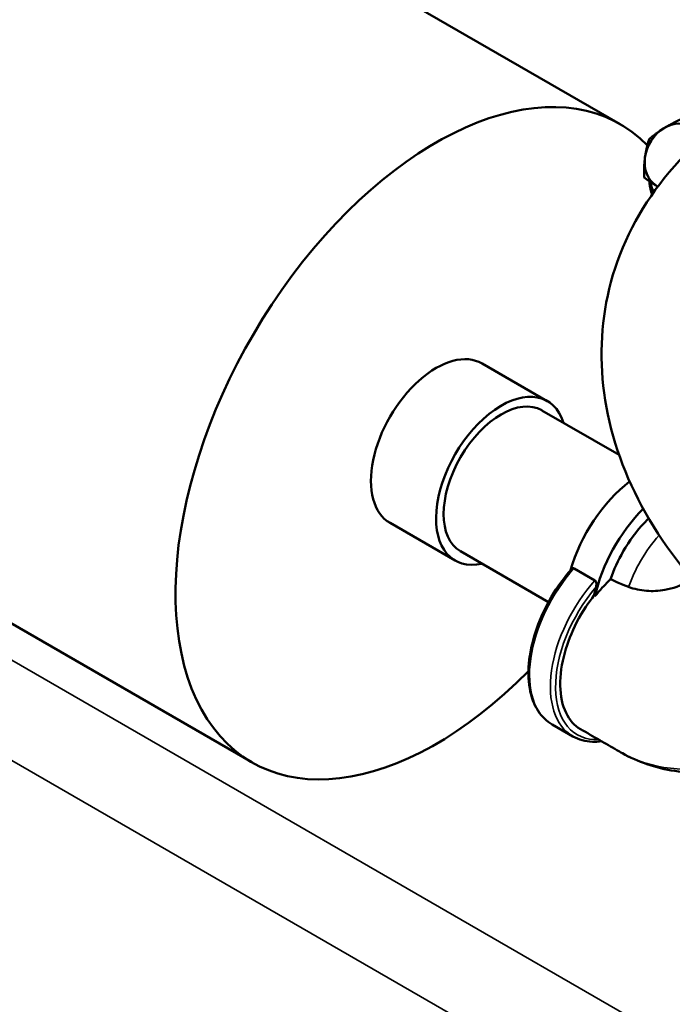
# Model space of a CAD drawing. Header units: inches. Extents: x 1 to 271, y 5 to 171.
# Tile 234 of 256: x 230 to 235, y 81 to 89. Entities that reach past the tile are written whole.
import ezdxf

# ---------------------------------------------------------------- set-up
doc = ezdxf.new("R2010")
doc.units = ezdxf.units.IN
doc.header["$LTSCALE"] = 8
doc.header["$MEASUREMENT"] = 0
doc.layers.add('Visible (ANSI)', color=7, linetype='Continuous', lineweight=50)
doc.layers.add('Visible Narrow (ANSI)', color=7, linetype='Continuous', lineweight=35)

msp = doc.modelspace()

# ---------------------------------------------------------------- linework, layer by layer
at = {"layer": 'Visible (ANSI)'}
for p, q in [((234.6338, 87.8308), (231.3669, 89.7169)), ((233.5088, 85.8823), (234.0391, 85.5761)), ((234.6239, 85.138), (233.9956, 85.5007)), ((232.7588, 84.5832), (233.2891, 84.277)), ((231.6338, 82.6347), (228.3669, 84.5208)), ((234.0491, 83.9387), (233.3326, 84.3524)), ((234.4276, 84.1152), (234.2579, 84.2132)), ((234.4276, 83.9864), (234.4191, 83.9913)), ((234.0781, 82.9426), (234.2478, 82.8446))]:
    msp.add_line(p, q, dxfattribs=at)
for centre, major_axis, ratio, start_param, end_param in [((233.1338, 85.2327), (-1.5, -2.5981), 0.57735, 2.981243, 7.431157), ((235.0758, 87.5681), (0.1405, 0.2434), 0.816497, 6.230391, 7.277588), ((235.0758, 87.5681), (-0.1405, -0.2434), 0.816497, 4.135995, 5.183193), ((235.0758, 87.5681), (-0.1405, -0.2434), 0.816497, 5.183193, 6.230391), ((235.0758, 87.5681), (-0.1405, -0.2434), 0.816497, 6.230391, 6.30009), ((233.1338, 85.2327), (0.375, 0.6495), 0.57735, 0, 3.141593), ((233.6641, 84.9266), (0.375, 0.6495), 0.57735, 5.79674, 9.911224), ((233.6641, 84.9266), (-0.3315, -0.5742), 0.57735, 3.141593, 6.283185), ((234.8124, 84.2636), (-0.4452, -0.7712), 0.57735, 4.09069, 5.114963), ((235.0331, 84.1362), (-0.4452, -0.7712), 0.57735, 4.270619, 5.219433), ((235.0246, 84.1411), (0.4453, 0.7712), 0.57735, 1.990124, 2.077823)]:
    msp.add_ellipse(centre, major_axis=major_axis, ratio=ratio, start_param=start_param, end_param=end_param, dxfattribs=at)
for points, knots in [([(228.3669, 84.5208), (228.2044, 84.6146), (228.0642, 84.7455), (227.8349, 85.0692), (227.7508, 85.2658), (227.6396, 85.7216), (227.6224, 85.9867), (227.6624, 86.5499), (227.7231, 86.8492), (227.9139, 87.4433), (228.0434, 87.7379), (228.3571, 88.2956), (228.541, 88.5588), (228.948, 89.0311), (229.1713, 89.24), (229.6415, 89.5819), (229.8887, 89.7145), (230.3826, 89.8764), (230.6304, 89.909), (231.045, 89.8593), (231.2151, 89.8046), (231.3669, 89.7169)], [3.926991, 3.926991, 3.926991, 3.926991, 4.186374, 4.186374, 4.470278, 4.470278, 4.79767, 4.79767, 5.139421, 5.139421, 5.478469, 5.478469, 5.815605, 5.815605, 6.154267, 6.154267, 6.495998, 6.495998, 6.826296, 6.826296, 7.068583, 7.068583, 7.068583, 7.068583]), ([(235.7791, 88.0554), (235.4721, 87.8782), (235.2035, 87.6547), (234.7899, 87.1402), (234.6408, 86.8523), (234.4793, 86.2541), (234.4611, 85.9466), (234.5444, 85.3271), (234.6499, 85.0158), (234.974, 84.4135), (235.1983, 84.1243), (235.517, 83.8157), (235.5688, 83.7681), (235.622, 83.7215)], [4.712389, 4.712389, 4.712389, 4.712389, 5.026548, 5.026548, 5.326652, 5.326652, 5.612623, 5.612623, 5.910227, 5.910227, 6.224386, 6.224386, 6.283185, 6.283185, 6.283185, 6.283185]), ([(234.8709, 87.3675), (234.8713, 87.3617), (234.8718, 87.3559), (234.8758, 87.3188), (234.8826, 87.2883), (234.8928, 87.2594)], [6.9714452, 6.9714452, 6.9714452, 6.9714452, 7.0139062, 7.0139062, 7.2440297, 7.2440297, 7.2440297, 7.2440297]), ([(234.8791, 87.3619), (234.8798, 87.358), (234.8853, 87.3287), (234.8952, 87.3011), (234.9067, 87.2791)], [1.0859593, 1.0859593, 1.0859593, 1.0859593, 1.1219974, 1.3593477, 1.3593477, 1.3593477, 1.3593477]), ([(234.555, 84.1247), (234.5809, 84.2019), (234.6566, 84.3692), (234.7767, 84.5312), (234.8535, 84.6086), (234.8654, 84.6201)], [0.3922453, 0.3922453, 0.3922453, 0.3922453, 0.5, 0.625, 0.6475726, 0.6475726, 0.6475726, 0.6475726]), ([(234.2579, 84.2132), (234.2559, 84.2143), (234.2538, 84.2149), (234.2494, 84.215), (234.2472, 84.2145), (234.2418, 84.2122), (234.2387, 84.2097), (234.2358, 84.2065)], [-0.55085709, -0.55085709, -0.55085709, -0.55085709, -0.52966211, -0.52966211, -0.50670646, -0.50670646, -0.47182333, -0.47182333, -0.47182333, -0.47182333]), ([(234.2358, 84.2065), (234.1755, 84.1381), (234.1201, 84.0613), (234.0246, 83.8985), (233.9846, 83.8126), (233.9236, 83.64), (233.9028, 83.5534), (233.8829, 83.3876), (233.8838, 83.3086), (233.908, 83.1663), (233.9313, 83.103), (233.9952, 83.0053), (234.0334, 82.9684), (234.0781, 82.9426)], [0.448684, 0.448684, 0.448684, 0.448684, 0.773424, 0.773424, 1.097703, 1.097703, 1.42238, 1.42238, 1.748017, 1.748017, 2.072376, 2.072376, 2.356194, 2.356194, 2.356194, 2.356194]), ([(234.555, 84.1247), (234.5321, 84.1035), (234.5095, 84.0809), (234.467, 84.0345), (234.4469, 84.0109), (234.4276, 83.9864)], [-0.5018576, -0.5018576, -0.5018576, -0.5018576, -0.2426436, -0.2426436, -0.000001, -0.000001, -0.000001, -0.000001]), ([(234.4366, 84.0619), (234.4375, 84.0651), (234.4382, 84.0684), (234.4397, 84.0783), (234.4399, 84.0848), (234.4389, 84.0951), (234.438, 84.0993), (234.4356, 84.106), (234.4342, 84.1086), (234.4311, 84.1127), (234.4294, 84.1142), (234.4276, 84.1152)], [-0.1383133, -0.1383133, -0.1383133, -0.1383133, -0.1165483, -0.1165483, -0.0734439, -0.0734439, -0.0424793, -0.0424793, -0.0198233, -0.0198233, 0, 0, 0, 0]), ([(234.7012, 84.0621), (234.6723, 84.0726), (234.641, 84.0861), (234.6011, 84.1035), (234.5781, 84.1142), (234.555, 84.1247)], [-0.3937391, -0.3937391, -0.3937391, -0.3937391, -0.2287914, -0.2287914, -0.000001, -0.000001, -0.000001, -0.000001]), ([(235.219, 84.1272), (235.2075, 84.1196), (235.1958, 84.1125), (235.1274, 84.0737), (235.064, 84.05), (234.9463, 84.0287), (234.8963, 84.0264), (234.7972, 84.0345), (234.7482, 84.0452), (234.7012, 84.0621)], [2.030678, 2.030678, 2.030678, 2.030678, 2.230052, 2.230052, 3.187175, 3.187175, 3.892648, 3.892648, 4.61711, 4.61711, 4.61711, 4.61711]), ([(234.3102, 82.9038), (234.2604, 82.9326), (234.2201, 82.9779), (234.1624, 83.0976), (234.1464, 83.1734), (234.1431, 83.3453), (234.1571, 83.4375), (234.2044, 83.609), (234.2373, 83.6921), (234.3282, 83.8689), (234.3799, 83.9415), (234.4191, 83.9913)], [0.000001, 0.000001, 0.000001, 0.000001, 0.759632, 0.759632, 1.557617, 1.557617, 2.389511, 2.389511, 3.162934, 3.162934, 4.094347, 4.094347, 4.094347, 4.094347]), ([(236.3897, 83.0504), (236.3431, 83.0019), (236.2939, 82.9563), (236.1087, 82.8034), (235.9568, 82.7128), (235.6432, 82.5894), (235.4774, 82.5538), (235.1566, 82.544), (234.997, 82.5677), (234.7808, 82.6428), (234.7143, 82.6725), (234.6348, 82.7163), (234.6198, 82.7251), (234.5598, 82.7597), (234.5134, 82.7865), (234.4148, 82.8435), (234.3625, 82.8736), (234.3102, 82.9038)], [2.129771, 2.129771, 2.129771, 2.129771, 2.638879, 2.638879, 3.968069, 3.968069, 5.268131, 5.268131, 6.515626, 6.515626, 7.091054, 7.091054, 7.23712, 7.23712, 7.73712, 7.73712, 8.300374, 8.300374, 8.300374, 8.300374]), ([(234.2478, 82.8446), (234.295, 82.8173), (234.3494, 82.8026), (234.4314, 82.8), (234.4562, 82.8014), (234.4814, 82.805)], [2.3561945, 2.3561945, 2.3561945, 2.3561945, 2.6562212, 2.6562212, 2.7813233, 2.7813233, 2.7813233, 2.7813233])]:
    msp.add_open_spline(points, degree=3, knots=knots, dxfattribs=at)
for points, weights in [([(234.9857, 87.7969), (235.0463, 87.8348), (235.1288, 87.8713)], [1, 1.0379548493, 1]), ([(234.8677, 87.7079), (234.9252, 87.7589), (234.9857, 87.7969)], [1, 1.0379548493, 1]), ([(234.8349, 87.5599), (234.8443, 87.632), (234.8677, 87.7079)], [1, 1.0379548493, 1]), ([(234.8272, 87.3974), (234.8255, 87.4879), (234.8349, 87.5599)], [1, 1.0379548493, 1]), ([(234.925, 87.3311), (234.8738, 87.3652), (234.8272, 87.3974)], [1, 1.0379548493, 1]), ([(234.9382, 87.3223), (234.9315, 87.3267), (234.925, 87.3311)], [1.00821868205, 1.00468850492, 1])]:
    msp.add_rational_spline(points, weights, degree=2, dxfattribs=at)
at = {"layer": 'Visible Narrow (ANSI)'}
for p, q in [((223.0732, 87.2795), (235.908, 79.8693)), ((235.2009, 79.461), (222.3661, 86.8713))]:
    msp.add_line(p, q, dxfattribs=at)
for centre, major_axis, start_param, end_param in [((229.8669, 87.1188), (-1.5, -2.5981), 3.141593, 6.283185), ((234.5206, 83.709), (-0.4425, -0.7664), 4.360196, 6.283185), ((234.6903, 83.6111), (-0.4425, -0.7664), 4.360196, 6.283185), ((234.7115, 83.5988), (-0.4275, -0.7405), 4.398973, 6.635442)]:
    msp.add_ellipse(centre, major_axis=major_axis, ratio=0.57735, start_param=start_param, end_param=end_param, dxfattribs=at)
for points, knots in [([(234.9509, 84.4828), (234.8941, 84.4202), (234.7958, 84.285), (234.7261, 84.1333), (234.7012, 84.0621)], [0.3855793, 0.3855793, 0.3855793, 0.3855793, 0.5, 0.6011284, 0.6011284, 0.6011284, 0.6011284]), ([(236.2922, 83.1356), (235.8355, 82.6105), (235.1465, 82.421), (234.5224, 82.7813), (234.4163, 82.8426), (234.3102, 82.9038)], [0.2757848, 0.2757848, 0.2757848, 0.2757848, 0.8157495, 0.8157495, 0.9262998, 0.9262998, 0.9262998, 0.9262998])]:
    msp.add_open_spline(points, degree=3, knots=knots, dxfattribs=at)

doc.saveas('drawing.dxf')
